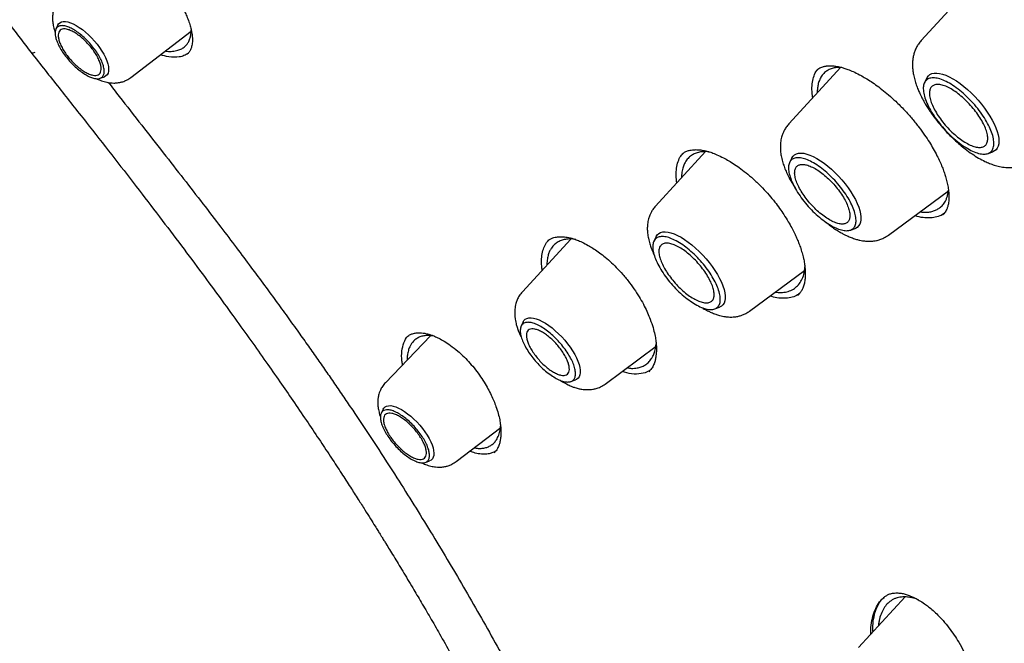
# Model space of a CAD drawing. Header units: millimetres. Extents: x 8 to 871, y 12 to 1888.
# Tile 20 of 114: x 641 to 664, y 699 to 714. Entities that reach past the tile are written whole.
import ezdxf

# ---------------------------------------------------------------- set-up
doc = ezdxf.new("R2010")
doc.units = ezdxf.units.MM

msp = doc.modelspace()

# ---------------------------------------------------------------- linework, layer by layer
at = {"color": 7, "linetype": 'Continuous', "lineweight": 30}
for p, q in [((663.495, 714.803), (662.334, 713.542)), ((641.744, 713.913), (641.696, 713.816)), ((643.483, 712.662), (644.923, 713.768)), ((660.419, 712.905), (659.174, 711.553)), ((642.751, 712.641), (642.852, 712.678)), ((662.466, 712.647), (662.412, 712.537)), ((657.193, 710.891), (655.996, 709.591)), ((663.928, 710.848), (664.043, 710.89)), ((659.25, 710.745), (659.196, 710.636)), ((661.556, 708.9), (662.985, 709.955)), ((662.848, 709.39), (662.844, 709.387)), ((660.646, 709.02), (660.76, 709.062)), ((653.975, 708.804), (652.821, 707.551)), ((656.012, 708.865), (655.958, 708.756)), ((658.242, 707.088), (659.552, 708.056)), ((659.393, 707.466), (659.39, 707.463)), ((657.408, 707.141), (657.523, 707.182)), ((652.844, 706.835), (652.793, 706.73)), ((650.627, 706.502), (649.554, 705.38)), ((654.798, 705.349), (656.016, 706.248)), ((653.979, 705.408), (654.089, 705.448)), ((649.502, 704.75), (649.455, 704.653)), ((651.242, 703.499), (652.304, 704.315)), ((650.509, 703.479), (650.61, 703.515)), ((661.949, 700.269), (660.836, 699.06))]:
    msp.add_line(p, q, dxfattribs=at)
at = {"color": 7, "linetype": 'Continuous', "lineweight": 30, "flags": 128}
for points in [[(641.744, 713.913), (641.759, 713.937), (641.788, 713.966), (641.825, 713.985), (641.87, 713.995), (641.921, 713.995), (641.979, 713.986), (642.042, 713.967), (642.109, 713.938), (642.179, 713.901)], [(642.179, 713.901), (642.252, 713.856), (642.326, 713.802), (642.4, 713.742), (642.474, 713.676), (642.545, 713.605), (642.613, 713.53), (642.678, 713.452), (642.737, 713.373), (642.79, 713.292), (642.837, 713.213), (642.877, 713.135), (642.909, 713.06), (642.932, 712.988), (642.947, 712.922), (642.953, 712.862), (642.95, 712.809), (642.938, 712.763), (642.917, 712.726), (642.888, 712.697), (642.852, 712.678)], [(662.466, 712.647), (662.475, 712.663), (662.505, 712.702), (662.543, 712.732), (662.59, 712.753), (662.643, 712.764), (662.704, 712.766), (662.771, 712.758), (662.843, 712.74), (662.92, 712.712), (663.002, 712.676), (663.086, 712.631), (663.173, 712.577), (663.261, 712.516), (663.349, 712.447), (663.438, 712.372), (663.525, 712.292), (663.61, 712.207), (663.691, 712.117), (663.769, 712.025), (663.842, 711.93), (663.91, 711.835), (663.972, 711.739), (664.027, 711.644), (664.074, 711.551), (664.114, 711.46), (664.145, 711.374), (664.168, 711.291), (664.182, 711.215), (664.187, 711.144), (664.184, 711.081), (664.171, 711.025), (664.149, 710.977), (664.119, 710.938), (664.081, 710.908), (664.043, 710.89)], [(659.25, 710.745), (659.25, 710.746), (659.277, 710.787), (659.313, 710.819), (659.357, 710.842), (659.409, 710.855), (659.467, 710.859), (659.533, 710.852), (659.604, 710.835), (659.68, 710.809), (659.76, 710.773), (659.843, 710.729), (659.929, 710.676), (660.016, 710.615), (660.104, 710.546), (660.192, 710.471), (660.277, 710.391), (660.361, 710.306), (660.441, 710.216), (660.517, 710.124), (660.588, 710.03), (660.653, 709.936), (660.712, 709.841), (660.763, 709.748), (660.807, 709.656), (660.843, 709.568), (660.87, 709.485), (660.888, 709.406), (660.897, 709.333), (660.897, 709.268), (660.888, 709.209), (660.87, 709.159), (660.842, 709.118), (660.807, 709.085), (660.763, 709.062), (660.76, 709.062)], [(656.012, 708.865), (656.012, 708.866), (656.039, 708.908), (656.075, 708.94), (656.119, 708.963), (656.171, 708.976), (656.229, 708.979), (656.295, 708.972), (656.366, 708.956), (656.442, 708.93), (656.522, 708.894), (656.606, 708.849), (656.691, 708.796), (656.779, 708.735), (656.866, 708.667), (656.954, 708.592), (657.04, 708.512), (657.123, 708.426), (657.203, 708.337), (657.279, 708.245), (657.35, 708.151), (657.415, 708.056), (657.474, 707.962), (657.526, 707.868), (657.569, 707.777), (657.605, 707.689), (657.632, 707.605), (657.65, 707.527), (657.659, 707.454), (657.659, 707.388), (657.65, 707.33), (657.632, 707.28), (657.605, 707.238), (657.569, 707.206), (657.525, 707.183), (657.523, 707.182)], [(652.844, 706.835), (652.86, 706.861), (652.89, 706.892), (652.929, 706.914), (652.975, 706.926), (653.028, 706.928), (653.087, 706.921), (653.152, 706.904), (653.222, 706.878), (653.295, 706.842), (653.372, 706.799), (653.45, 706.746), (653.528, 706.687), (653.607, 706.621), (653.684, 706.549), (653.759, 706.473), (653.831, 706.393), (653.899, 706.31), (653.962, 706.225), (654.018, 706.14), (654.069, 706.055), (654.112, 705.972), (654.147, 705.892), (654.173, 705.815), (654.192, 705.743), (654.201, 705.677), (654.201, 705.618), (654.193, 705.566), (654.175, 705.522), (654.149, 705.486), (654.114, 705.46), (654.089, 705.448)], [(649.502, 704.75), (649.517, 704.775), (649.546, 704.803), (649.584, 704.823), (649.628, 704.832), (649.68, 704.833), (649.737, 704.823), (649.8, 704.804), (649.867, 704.776), (649.938, 704.738), (650.01, 704.693), (650.084, 704.64), (650.159, 704.58), (650.232, 704.514), (650.303, 704.443), (650.372, 704.368), (650.436, 704.29), (650.495, 704.21), (650.549, 704.13), (650.596, 704.05), (650.635, 703.972), (650.667, 703.897), (650.691, 703.826), (650.705, 703.76), (650.711, 703.699), (650.708, 703.646), (650.696, 703.6), (650.676, 703.563), (650.647, 703.534), (650.61, 703.515)]]:
    msp.add_lwpolyline(points, dxfattribs=at)
at = {"color": 7, "linetype": 'Continuous', "lineweight": 30}
for points, knots in [([(629.354, 758.873), (629.365, 758.882), (629.454, 758.954), (629.627, 759.082), (629.873, 759.256), (630.127, 759.42), (630.387, 759.576), (630.655, 759.724), (630.93, 759.864), (631.211, 759.994), (631.499, 760.117), (631.794, 760.231), (632.096, 760.336), (632.404, 760.433), (632.719, 760.522), (633.04, 760.602), (633.368, 760.673), (633.702, 760.736), (634.042, 760.791), (634.388, 760.837), (634.741, 760.874), (635.099, 760.903), (635.464, 760.923), (635.835, 760.935), (636.211, 760.938), (636.594, 760.933), (636.982, 760.919), (637.376, 760.897), (637.775, 760.865), (638.18, 760.826), (638.59, 760.778), (639.006, 760.721), (639.427, 760.656), (639.854, 760.582), (640.285, 760.5), (640.721, 760.409), (641.163, 760.31), (641.609, 760.202), (642.06, 760.086), (642.515, 759.961), (642.976, 759.828), (643.44, 759.686), (643.909, 759.536), (644.382, 759.378), (644.86, 759.211), (645.341, 759.037), (645.826, 758.853), (646.316, 758.662), (646.809, 758.462), (647.305, 758.255), (647.805, 758.039), (648.309, 757.815), (648.815, 757.583), (649.325, 757.343), (649.839, 757.095), (650.355, 756.84), (650.873, 756.576), (651.395, 756.305), (651.919, 756.026), (652.446, 755.739), (652.975, 755.445), (653.507, 755.143), (654.041, 754.834), (654.577, 754.517), (655.114, 754.193), (655.654, 753.862), (656.195, 753.523), (656.738, 753.178), (657.282, 752.825), (657.828, 752.465), (658.375, 752.099), (658.923, 751.725), (659.472, 751.345), (660.022, 750.958), (660.573, 750.565), (661.125, 750.165), (661.677, 749.759), (662.229, 749.346), (662.782, 748.927), (663.335, 748.502), (663.888, 748.071), (664.441, 747.633), (664.994, 747.19), (665.547, 746.741), (666.099, 746.287), (666.651, 745.827), (667.202, 745.361), (667.752, 744.89), (668.301, 744.413), (668.85, 743.932), (669.397, 743.445), (669.943, 742.953), (670.488, 742.457), (671.032, 741.955), (671.573, 741.449), (672.113, 740.938), (672.652, 740.423), (673.188, 739.904), (673.723, 739.38), (674.255, 738.852), (674.785, 738.32), (675.313, 737.784), (675.838, 737.244), (676.36, 736.701), (676.88, 736.154), (677.397, 735.603), (677.912, 735.049), (678.423, 734.492), (678.931, 733.932), (679.436, 733.369), (679.937, 732.803), (680.435, 732.234), (680.93, 731.663), (681.42, 731.089), (681.907, 730.513), (682.391, 729.934), (682.87, 729.353), (683.345, 728.771), (683.816, 728.186), (684.283, 727.6), (684.745, 727.012), (685.203, 726.422), (685.656, 725.831), (686.105, 725.239), (686.548, 724.645), (686.987, 724.051), (687.421, 723.456), (687.851, 722.86), (688.274, 722.263), (688.693, 721.666), (689.106, 721.068), (689.514, 720.47), (689.917, 719.872), (690.314, 719.274), (690.705, 718.676), (691.091, 718.078), (691.47, 717.481), (691.844, 716.884), (692.212, 716.288), (692.574, 715.693), (692.93, 715.098), (693.279, 714.505), (693.622, 713.912), (693.959, 713.321), (694.29, 712.731), (694.614, 712.143), (694.931, 711.557), (695.242, 710.972), (695.546, 710.389), (695.844, 709.808), (696.134, 709.229), (696.418, 708.653), (696.695, 708.079), (696.964, 707.507), (697.227, 706.938), (697.483, 706.372), (697.731, 705.808), (697.973, 705.248), (698.207, 704.691), (698.433, 704.137), (698.653, 703.586), (698.865, 703.039), (699.069, 702.496), (699.266, 701.956), (699.456, 701.42), (699.638, 700.888), (699.812, 700.36), (699.979, 699.836), (700.138, 699.316), (700.29, 698.801), (700.433, 698.291), (700.569, 697.785), (700.697, 697.283), (700.818, 696.787), (700.93, 696.295), (701.035, 695.809), (701.132, 695.328), (701.221, 694.852), (701.302, 694.381), (701.375, 693.916), (701.441, 693.456), (701.498, 693.002), (701.548, 692.554), (701.589, 692.112), (701.623, 691.675), (701.649, 691.245), (701.666, 690.821), (701.676, 690.403), (701.678, 689.991), (701.672, 689.586), (701.658, 689.187), (701.637, 688.794), (701.607, 688.409), (701.57, 688.029), (701.524, 687.657), (701.471, 687.292), (701.41, 686.933), (701.341, 686.582), (701.265, 686.237), (701.18, 685.899), (701.088, 685.569), (700.988, 685.246), (700.88, 684.93), (700.765, 684.621), (700.642, 684.32), (700.511, 684.026), (700.372, 683.74), (700.226, 683.461), (700.072, 683.189), (699.911, 682.925), (699.741, 682.669), (699.565, 682.421), (699.38, 682.18), (699.188, 681.948), (698.992, 681.726), (698.856, 681.586), (698.79, 681.517)], [0, 0, 0, 0, 0.000696, 0.005455, 0.010214, 0.01497, 0.019723, 0.024472, 0.029218, 0.033959, 0.038696, 0.043427, 0.048154, 0.052877, 0.057594, 0.062307, 0.067016, 0.071721, 0.076422, 0.08112, 0.085815, 0.090507, 0.095196, 0.099883, 0.104569, 0.109253, 0.113935, 0.118616, 0.123296, 0.127976, 0.132655, 0.137333, 0.142011, 0.146689, 0.151366, 0.156044, 0.160722, 0.165399, 0.170077, 0.174755, 0.179433, 0.184112, 0.188791, 0.19347, 0.198149, 0.202829, 0.207509, 0.21219, 0.216871, 0.221552, 0.226234, 0.230916, 0.235599, 0.240282, 0.244965, 0.249649, 0.254333, 0.259017, 0.263702, 0.268387, 0.273072, 0.277758, 0.282443, 0.28713, 0.291816, 0.296503, 0.30119, 0.305877, 0.310565, 0.315253, 0.319941, 0.324629, 0.329318, 0.334007, 0.338695, 0.343385, 0.348074, 0.352763, 0.357453, 0.362143, 0.366833, 0.371523, 0.376213, 0.380904, 0.385594, 0.390285, 0.394976, 0.399666, 0.404357, 0.409048, 0.41374, 0.418431, 0.423122, 0.427814, 0.432505, 0.437197, 0.441888, 0.44658, 0.451272, 0.455964, 0.460656, 0.465347, 0.470039, 0.474731, 0.479423, 0.484115, 0.488807, 0.493499, 0.498191, 0.502884, 0.507576, 0.512268, 0.51696, 0.521652, 0.526344, 0.531036, 0.535728, 0.54042, 0.545111, 0.549803, 0.554495, 0.559187, 0.563879, 0.56857, 0.573262, 0.577953, 0.582645, 0.587336, 0.592027, 0.596719, 0.60141, 0.606101, 0.610791, 0.615482, 0.620173, 0.624863, 0.629554, 0.634244, 0.638934, 0.643624, 0.648314, 0.653004, 0.657693, 0.662382, 0.667072, 0.67176, 0.676449, 0.681138, 0.685826, 0.690514, 0.695202, 0.699889, 0.704577, 0.709264, 0.713951, 0.718637, 0.723323, 0.728009, 0.732695, 0.73738, 0.742065, 0.74675, 0.751434, 0.756118, 0.760802, 0.765485, 0.770168, 0.774851, 0.779533, 0.784214, 0.788896, 0.793577, 0.798257, 0.802937, 0.807617, 0.812296, 0.816975, 0.821654, 0.826332, 0.83101, 0.835688, 0.840366, 0.845043, 0.84972, 0.854397, 0.859074, 0.863751, 0.868429, 0.873106, 0.877784, 0.882462, 0.887141, 0.891821, 0.896502, 0.901184, 0.905867, 0.910553, 0.91524, 0.919929, 0.924621, 0.929316, 0.934013, 0.938715, 0.94342, 0.948129, 0.952842, 0.95756, 0.962283, 0.96701, 0.971742, 0.976479, 0.981221, 0.985967, 0.990717, 0.99547, 1, 1, 1, 1]), ([(627.053, 737.889), (627.13, 737.674), (627.324, 737.13), (627.664, 736.24), (627.983, 735.443), (628.222, 734.866), (628.367, 734.521), (628.506, 734.194), (628.639, 733.889), (628.763, 733.605), (628.879, 733.344), (628.986, 733.105), (629.084, 732.886), (629.17, 732.698), (629.243, 732.538), (629.304, 732.406), (629.357, 732.291), (629.403, 732.192), (629.449, 732.093), (629.502, 731.981), (629.567, 731.843), (629.643, 731.681), (629.747, 731.463), (629.876, 731.195), (630.027, 730.885), (630.181, 730.569), (630.339, 730.251), (630.584, 729.764), (630.922, 729.102), (631.272, 728.434), (631.544, 727.927), (631.73, 727.581), (631.927, 727.221), (632.144, 726.827), (632.385, 726.395), (632.652, 725.924), (632.939, 725.422), (633.248, 724.891), (633.579, 724.329), (633.926, 723.75), (634.288, 723.154), (634.665, 722.542), (635.065, 721.904), (635.488, 721.239), (635.936, 720.548), (636.408, 719.83), (636.905, 719.087), (637.429, 718.317), (637.979, 717.522), (638.554, 716.707), (639.152, 715.873), (639.776, 715.02), (640.427, 714.143), (640.877, 713.553), (641.104, 713.253)], [0, 0, 0, 0, 0.028257, 0.071593, 0.115149, 0.130493, 0.145161, 0.158924, 0.171781, 0.183733, 0.194591, 0.204575, 0.213685, 0.221923, 0.228059, 0.233591, 0.238356, 0.24229, 0.245975, 0.250599, 0.256265, 0.262973, 0.270723, 0.283241, 0.296039, 0.308955, 0.32199, 0.335142, 0.36854, 0.402675, 0.416287, 0.430018, 0.444398, 0.459773, 0.477494, 0.496374, 0.516414, 0.537614, 0.559974, 0.583494, 0.606732, 0.631, 0.6563, 0.682631, 0.709993, 0.738387, 0.767811, 0.798267, 0.829753, 0.862268, 0.895202, 0.929128, 0.964057, 1, 1, 1, 1]), ([(641.796, 714.542), (641.77, 714.513), (641.725, 714.46), (641.679, 714.375), (641.651, 714.305), (641.631, 714.233), (641.618, 714.156), (641.613, 714.061), (641.62, 713.958), (641.642, 713.844), (641.664, 713.766), (641.679, 713.729), (641.68, 713.726)], [0, 0, 0, 0, 0.1307, 0.237897, 0.321737, 0.383328, 0.489159, 0.588497, 0.722407, 0.861823, 0.988224, 1, 1, 1, 1]), ([(644.641, 714.463), (644.667, 714.418), (644.718, 714.331), (644.78, 714.208), (644.835, 714.082), (644.881, 713.959), (644.914, 713.844), (644.933, 713.755), (644.943, 713.687), (644.949, 713.634), (644.952, 713.584), (644.952, 713.533), (644.948, 713.478), (644.94, 713.425), (644.926, 713.371), (644.904, 713.315), (644.872, 713.259), (644.841, 713.227), (644.824, 713.21)], [0, 0, 0, 0, 0.079032, 0.151656, 0.217932, 0.305497, 0.378979, 0.438514, 0.484264, 0.520461, 0.5555, 0.600804, 0.645413, 0.701437, 0.753576, 0.815802, 0.897493, 1, 1, 1, 1]), ([(644.305, 713.293), (644.319, 713.291), (644.38, 713.281), (644.483, 713.283), (644.601, 713.303), (644.697, 713.344), (644.769, 713.395), (644.824, 713.454), (644.868, 713.525), (644.899, 713.604), (644.917, 713.689), (644.923, 713.753), (644.923, 713.789), (644.923, 713.797)], [0, 0, 0, 0, 0.034814, 0.161864, 0.299996, 0.413685, 0.519089, 0.616182, 0.704942, 0.81027, 0.900716, 0.976244, 1, 1, 1, 1]), ([(662.334, 713.542), (662.311, 713.515), (662.268, 713.463), (662.217, 713.374), (662.182, 713.297), (662.154, 713.209), (662.135, 713.113), (662.127, 713.029), (662.125, 712.947), (662.13, 712.854), (662.144, 712.752), (662.169, 712.636), (662.205, 712.516), (662.246, 712.404), (662.287, 712.308), (662.322, 712.233), (662.356, 712.166), (662.394, 712.097), (662.442, 712.013), (662.501, 711.917), (662.588, 711.788), (662.702, 711.633), (662.841, 711.466), (662.981, 711.314), (663.119, 711.179), (663.252, 711.06), (663.393, 710.945), (663.544, 710.837), (663.701, 710.738), (663.841, 710.665), (663.966, 710.61), (664.081, 710.568), (664.208, 710.534), (664.347, 710.512), (664.48, 710.509), (664.584, 710.522), (664.66, 710.539), (664.731, 710.561), (664.822, 710.598), (664.884, 710.64), (664.918, 710.663)], [0, 0, 0, 0, 0.0217, 0.041008, 0.066193, 0.087841, 0.107114, 0.12771, 0.150058, 0.170262, 0.193672, 0.2219, 0.249739, 0.276538, 0.299377, 0.315546, 0.328111, 0.345333, 0.363601, 0.385418, 0.410777, 0.452281, 0.49181, 0.529164, 0.564372, 0.597458, 0.628668, 0.66862, 0.706886, 0.743427, 0.769761, 0.796744, 0.826088, 0.860934, 0.893728, 0.92122, 0.934515, 0.950991, 0.972789, 1, 1, 1, 1]), ([(641.103, 713.255), (641.327, 712.973), (641.764, 712.422), (642.406, 711.608), (643.019, 710.826), (643.603, 710.073), (644.157, 709.35), (644.681, 708.658), (645.163, 708.012), (645.604, 707.413), (646.007, 706.858), (646.386, 706.33), (646.74, 705.828), (647.072, 705.354), (647.392, 704.888), (647.701, 704.435), (647.995, 703.996), (648.261, 703.594), (648.499, 703.228), (648.711, 702.901), (648.897, 702.61), (649.057, 702.359), (649.191, 702.145), (649.295, 701.98), (649.37, 701.859), (649.422, 701.775), (649.461, 701.713), (649.492, 701.664), (649.525, 701.609), (649.579, 701.521), (649.657, 701.395), (649.754, 701.236), (649.86, 701.063), (649.97, 700.88), (650.087, 700.686), (650.234, 700.44), (650.413, 700.137), (650.626, 699.772), (650.861, 699.364), (651.118, 698.911), (651.399, 698.409), (651.691, 697.877), (651.994, 697.313), (652.307, 696.717), (652.623, 696.102), (652.941, 695.468), (653.26, 694.818), (653.584, 694.143), (653.904, 693.457), (654.262, 692.669), (654.648, 691.795), (655.054, 690.841), (655.431, 689.921), (655.781, 689.038), (656.107, 688.19), (656.408, 687.379), (656.686, 686.605), (656.944, 685.869), (657.181, 685.172), (657.4, 684.513), (657.602, 683.892), (657.799, 683.272), (657.993, 682.647), (658.184, 682.014), (658.365, 681.405), (658.519, 680.872), (658.65, 680.41), (658.761, 680.016), (658.866, 679.635), (658.948, 679.337), (659.005, 679.124), (659.039, 678.997), (659.067, 678.892), (659.09, 678.807), (659.112, 678.726), (659.136, 678.634), (659.17, 678.507), (659.214, 678.34), (659.269, 678.13), (659.332, 677.887), (659.401, 677.621), (659.473, 677.339), (659.563, 676.981), (659.672, 676.542), (659.801, 676.014), (659.934, 675.461), (660.07, 674.884), (660.208, 674.283), (660.351, 673.651), (660.487, 673.037), (660.614, 672.447), (660.731, 671.896), (660.843, 671.356), (660.948, 670.842), (661.044, 670.359), (661.132, 669.909), (661.212, 669.494), (661.284, 669.114), (661.347, 668.77), (661.404, 668.461), (661.45, 668.203), (661.487, 667.991), (661.517, 667.821), (661.544, 667.664), (661.569, 667.522), (661.593, 667.383), (661.616, 667.244), (661.642, 667.089), (661.673, 666.908), (661.708, 666.695), (661.747, 666.452), (661.79, 666.186), (661.833, 665.909), (661.876, 665.628), (661.919, 665.344), (661.962, 665.056), (662.003, 664.766), (662.045, 664.473), (662.084, 664.189), (662.119, 663.93), (662.148, 663.709), (662.171, 663.531), (662.188, 663.398), (662.2, 663.3), (662.209, 663.226), (662.218, 663.159), (662.226, 663.092), (662.235, 663.019), (662.247, 662.92), (662.264, 662.783), (662.285, 662.604), (662.31, 662.389), (662.339, 662.138), (662.37, 661.852), (662.405, 661.531), (662.442, 661.176), (662.481, 660.785), (662.522, 660.361), (662.564, 659.902), (662.607, 659.41), (662.65, 658.893), (662.692, 658.352), (662.733, 657.788), (662.773, 657.195), (662.812, 656.573), (662.849, 655.924), (662.886, 655.246), (662.923, 654.516), (662.959, 653.731), (662.995, 652.89), (663.03, 652.016), (663.064, 651.107), (663.087, 650.49), (663.099, 650.175)], [0, 0, 0, 0, 0.015129, 0.029666, 0.04361, 0.05696, 0.069717, 0.081882, 0.093455, 0.103543, 0.113132, 0.122221, 0.130811, 0.138902, 0.146494, 0.154518, 0.1619, 0.168639, 0.174736, 0.18019, 0.185001, 0.189169, 0.192694, 0.195575, 0.197314, 0.198691, 0.199707, 0.200364, 0.201142, 0.202385, 0.204693, 0.207358, 0.210185, 0.213174, 0.216326, 0.219641, 0.225174, 0.23107, 0.237321, 0.244884, 0.252909, 0.261396, 0.270344, 0.279755, 0.289627, 0.299358, 0.309499, 0.320052, 0.330813, 0.341327, 0.356484, 0.371056, 0.385043, 0.398444, 0.411262, 0.423494, 0.435139, 0.446196, 0.456667, 0.466554, 0.475857, 0.484593, 0.49446, 0.503959, 0.513089, 0.521846, 0.527966, 0.533885, 0.539602, 0.545112, 0.54733, 0.549227, 0.550804, 0.552061, 0.55309, 0.554445, 0.556219, 0.558817, 0.561982, 0.565705, 0.569743, 0.573989, 0.578442, 0.585859, 0.593789, 0.602235, 0.610784, 0.619816, 0.629333, 0.639334, 0.64753, 0.656011, 0.664255, 0.671983, 0.679337, 0.686156, 0.692441, 0.69819, 0.703405, 0.708084, 0.712229, 0.715137, 0.717709, 0.71995, 0.722216, 0.724151, 0.726222, 0.728483, 0.731177, 0.734401, 0.738107, 0.742224, 0.74643, 0.750687, 0.754993, 0.759349, 0.763756, 0.768212, 0.772687, 0.77669, 0.780049, 0.782764, 0.784836, 0.78617, 0.787223, 0.788249, 0.789247, 0.790277, 0.791611, 0.793831, 0.796612, 0.799955, 0.803859, 0.808324, 0.81335, 0.818938, 0.825087, 0.831797, 0.839069, 0.846903, 0.855299, 0.863888, 0.872995, 0.88262, 0.892763, 0.903424, 0.914602, 0.9263, 0.939769, 0.953871, 0.968607, 0.983982, 1, 1, 1, 1]), ([(641.107, 713.255), (641.11, 713.252), (641.116, 713.243), (641.144, 713.246), (641.181, 713.259), (641.197, 713.265)], [0, 0, 0, 0, 0.281473, 0.692661, 1, 1, 1, 1]), ([(644.844, 713.233), (644.814, 713.214), (644.753, 713.177), (644.604, 713.14), (644.419, 713.135), (644.254, 713.183), (644.187, 713.202)], [0, 0, 0, 0, 0.188937, 0.384799, 0.748296, 1, 1, 1, 1]), ([(659.75, 712.178), (659.746, 712.194), (659.729, 712.281), (659.726, 712.42), (659.741, 712.593), (659.789, 712.737), (659.836, 712.828), (659.875, 712.861), (659.879, 712.865)], [0, 0, 0, 0, 0.053389, 0.282205, 0.510972, 0.740083, 0.969321, 1, 1, 1, 1]), ([(659.845, 712.84), (659.861, 712.853), (659.891, 712.877), (659.939, 712.901), (659.982, 712.916), (660.019, 712.926), (660.049, 712.932), (660.075, 712.936), (660.099, 712.939), (660.127, 712.941), (660.161, 712.941), (660.217, 712.94), (660.297, 712.932), (660.396, 712.913), (660.493, 712.886), (660.594, 712.851), (660.718, 712.8), (660.848, 712.736), (660.98, 712.662), (661.109, 712.583), (661.249, 712.488), (661.4, 712.375), (661.561, 712.244), (661.67, 712.144), (661.726, 712.092)], [0, 0, 0, 0, 0.057346, 0.106405, 0.147108, 0.179386, 0.205456, 0.222133, 0.239255, 0.258842, 0.2809, 0.305434, 0.364989, 0.422374, 0.464475, 0.510785, 0.567078, 0.633459, 0.68336, 0.737772, 0.796677, 0.860038, 0.927817, 1, 1, 1, 1]), ([(660.439, 712.9), (660.424, 712.9), (660.385, 712.902), (660.325, 712.898), (660.246, 712.886), (660.159, 712.86), (660.068, 712.811), (659.989, 712.74), (659.936, 712.662), (659.905, 712.593), (659.887, 712.541), (659.874, 712.49), (659.865, 712.441), (659.859, 712.394), (659.856, 712.349), (659.855, 712.316), (659.855, 712.298), (659.855, 712.293)], [0, 0, 0, 0, 0.0407068, 0.1063644, 0.1751281, 0.2840665, 0.3999695, 0.5228237, 0.6526142, 0.7130708, 0.7693528, 0.8214635, 0.8694057, 0.9131822, 0.9527955, 0.9882478, 1, 1, 1, 1]), ([(642.66, 712.635), (642.691, 712.62), (642.764, 712.586), (642.875, 712.552), (642.982, 712.532), (643.077, 712.527), (643.152, 712.531), (643.224, 712.542), (643.297, 712.561), (643.39, 712.598), (643.45, 712.639), (643.483, 712.662)], [0, 0, 0, 0, 0.115936, 0.272275, 0.411818, 0.508704, 0.609509, 0.668536, 0.752592, 0.863006, 1, 1, 1, 1]), ([(642.945, 712.542), (643.032, 712.43), (643.297, 712.089), (643.734, 711.531), (644.247, 710.876), (644.733, 710.253), (645.192, 709.661), (645.612, 709.113), (645.994, 708.608), (646.341, 708.145), (646.666, 707.708), (646.967, 707.296), (647.247, 706.91), (647.505, 706.551), (647.742, 706.216), (647.966, 705.898), (648.183, 705.587), (648.398, 705.274), (648.614, 704.959), (648.926, 704.496), (649.334, 703.881), (649.94, 702.943), (650.64, 701.82), (651.421, 700.509), (652.178, 699.179), (652.908, 697.834), (653.544, 696.605), (654.095, 695.496), (654.568, 694.511), (655.028, 693.52), (655.474, 692.526), (655.9, 691.544), (656.302, 690.588), (656.678, 689.664), (657.031, 688.768), (657.292, 688.089), (657.471, 687.612), (657.579, 687.32), (657.695, 687.005), (657.82, 686.664), (657.952, 686.297), (658.091, 685.904), (658.243, 685.47), (658.407, 684.993), (658.583, 684.47), (658.767, 683.916), (658.956, 683.33), (659.152, 682.712), (659.353, 682.063), (659.558, 681.381), (659.768, 680.668), (659.98, 679.922), (660.195, 679.149), (660.411, 678.348), (660.626, 677.521), (660.814, 676.784), (660.926, 676.323), (660.968, 676.149)], [0, 0, 0, 0, 0.010456, 0.031789, 0.052113, 0.071422, 0.089711, 0.106982, 0.121927, 0.13603, 0.149296, 0.161728, 0.173329, 0.184101, 0.194044, 0.203293, 0.212497, 0.221741, 0.231027, 0.240356, 0.262517, 0.28492, 0.321806, 0.359037, 0.396246, 0.433452, 0.470676, 0.497222, 0.523792, 0.550384, 0.576993, 0.603372, 0.628487, 0.652784, 0.676256, 0.698897, 0.705986, 0.713515, 0.721704, 0.730555, 0.740066, 0.750237, 0.761069, 0.773747, 0.787223, 0.801495, 0.816562, 0.832422, 0.849076, 0.866523, 0.884762, 0.903794, 0.923624, 0.943879, 0.964913, 0.986734, 1, 1, 1, 1]), ([(661.726, 712.092), (661.797, 712.023), (661.934, 711.889), (662.118, 711.679), (662.278, 711.48), (662.414, 711.293), (662.527, 711.121), (662.625, 710.956), (662.709, 710.802), (662.779, 710.657), (662.835, 710.527), (662.879, 710.407), (662.918, 710.289), (662.95, 710.169), (662.976, 710.042), (662.992, 709.914), (662.996, 709.804), (662.991, 709.716), (662.983, 709.653), (662.973, 709.61), (662.965, 709.578), (662.956, 709.549), (662.942, 709.512), (662.921, 709.471), (662.891, 709.426), (662.863, 709.399), (662.849, 709.384)], [0, 0, 0, 0, 0.071986, 0.138415, 0.199545, 0.255528, 0.306455, 0.352378, 0.400914, 0.443348, 0.4832, 0.520629, 0.555668, 0.597124, 0.6413, 0.688992, 0.740384, 0.776481, 0.808234, 0.83315, 0.845679, 0.86426, 0.888982, 0.919825, 0.956825, 1, 1, 1, 1]), ([(659.174, 711.553), (659.152, 711.527), (659.111, 711.478), (659.065, 711.4), (659.029, 711.321), (659.004, 711.246), (658.988, 711.173), (658.98, 711.114), (658.976, 711.063), (658.974, 711.018), (658.974, 710.958), (658.981, 710.871), (658.999, 710.755), (659.032, 710.631), (659.074, 710.509), (659.122, 710.391), (659.185, 710.262), (659.252, 710.14), (659.303, 710.061), (659.324, 710.027)], [0, 0, 0, 0, 0.06428, 0.119928, 0.166952, 0.22152, 0.262925, 0.300355, 0.334309, 0.365755, 0.396218, 0.456336, 0.534665, 0.618974, 0.688033, 0.767825, 0.849549, 0.935265, 1, 1, 1, 1]), ([(657.271, 710.888), (657.262, 710.889), (657.223, 710.894), (657.156, 710.893), (657.062, 710.884), (656.966, 710.86), (656.872, 710.816), (656.788, 710.751), (656.734, 710.686), (656.7, 710.63), (656.68, 710.591), (656.662, 710.547), (656.645, 710.495), (656.631, 710.436), (656.621, 710.37), (656.615, 710.311), (656.615, 710.274), (656.615, 710.263)], [0, 0, 0, 0, 0.0207232, 0.0981013, 0.1781803, 0.2820536, 0.3901262, 0.5023857, 0.6188187, 0.6581908, 0.7013931, 0.7484214, 0.7992711, 0.8539371, 0.912414, 0.974696, 1, 1, 1, 1]), ([(656.623, 710.831), (656.643, 710.846), (656.68, 710.876), (656.755, 710.91), (656.838, 710.931), (656.907, 710.938), (656.961, 710.939), (657.006, 710.938), (657.051, 710.934), (657.103, 710.928), (657.166, 710.916), (657.244, 710.898), (657.344, 710.866), (657.471, 710.817), (657.608, 710.751), (657.748, 710.673), (657.886, 710.587), (658.038, 710.481), (658.201, 710.353), (658.375, 710.202), (658.49, 710.086), (658.55, 710.026)], [0, 0, 0, 0, 0.074526, 0.143697, 0.204879, 0.253432, 0.283035, 0.307259, 0.333205, 0.361199, 0.39124, 0.431666, 0.477605, 0.534922, 0.60407, 0.656828, 0.714922, 0.778339, 0.84703, 0.92093, 1, 1, 1, 1]), ([(656.503, 710.142), (656.497, 710.203), (656.483, 710.331), (656.495, 710.503), (656.532, 710.659), (656.587, 710.78), (656.64, 710.836), (656.662, 710.858)], [0, 0, 0, 0, 0.199587, 0.41643, 0.633249, 0.850451, 1, 1, 1, 1]), ([(658.55, 710.026), (658.603, 709.969), (658.703, 709.861), (658.839, 709.696), (658.956, 709.54), (659.064, 709.383), (659.161, 709.227), (659.244, 709.079), (659.31, 708.95), (659.363, 708.835), (659.41, 708.723), (659.454, 708.605), (659.494, 708.477), (659.527, 708.348), (659.55, 708.23), (659.562, 708.133), (659.568, 708.05), (659.57, 707.97), (659.567, 707.877), (659.554, 707.777), (659.532, 707.693), (659.507, 707.627), (659.482, 707.574), (659.445, 707.517), (659.413, 707.484), (659.395, 707.467)], [0, 0, 0, 0, 0.0606485, 0.1163845, 0.1673819, 0.2137512, 0.2684851, 0.3152097, 0.3539677, 0.3900936, 0.4243987, 0.4629128, 0.5055819, 0.5522072, 0.5959217, 0.6319945, 0.6613454, 0.6934303, 0.730779, 0.7824671, 0.836266, 0.8647724, 0.9009314, 0.9459878, 1, 1, 1, 1]), ([(662.307, 709.454), (662.308, 709.454), (662.336, 709.45), (662.387, 709.447), (662.455, 709.446), (662.513, 709.451), (662.563, 709.459), (662.623, 709.474), (662.696, 709.501), (662.777, 709.549), (662.852, 709.618), (662.906, 709.697), (662.942, 709.777), (662.964, 709.847), (662.978, 709.911), (662.982, 709.954), (662.983, 709.971)], [0, 0, 0, 0, 0.003165, 0.070342, 0.138379, 0.1924, 0.239847, 0.290447, 0.386569, 0.492362, 0.607844, 0.733031, 0.809032, 0.882679, 0.953969, 1, 1, 1, 1]), ([(655.996, 709.591), (655.975, 709.566), (655.935, 709.519), (655.891, 709.445), (655.856, 709.369), (655.831, 709.295), (655.815, 709.224), (655.807, 709.166), (655.803, 709.116), (655.801, 709.075), (655.801, 709.018), (655.807, 708.934), (655.825, 708.821), (655.857, 708.701), (655.898, 708.583), (655.93, 708.502), (655.955, 708.452), (655.96, 708.442)], [0, 0, 0, 0, 0.080418, 0.15049, 0.210219, 0.280643, 0.333938, 0.381502, 0.424207, 0.46336, 0.501437, 0.577029, 0.677313, 0.786738, 0.873909, 0.972633, 1, 1, 1, 1]), ([(662.882, 709.419), (662.878, 709.416), (662.84, 709.381), (662.744, 709.343), (662.597, 709.308), (662.426, 709.31), (662.287, 709.329), (662.202, 709.358), (662.184, 709.364)], [0, 0, 0, 0, 0.027552, 0.255167, 0.48283, 0.710585, 0.938668, 1, 1, 1, 1]), ([(660.051, 709.216), (660.051, 709.216), (660.091, 709.182), (660.164, 709.127), (660.266, 709.054), (660.359, 708.995), (660.44, 708.948), (660.518, 708.907), (660.598, 708.869), (660.693, 708.83), (660.785, 708.8), (660.864, 708.78), (660.944, 708.764), (661.026, 708.755), (661.101, 708.753), (661.164, 708.757), (661.211, 708.761), (661.274, 708.772), (661.356, 708.794), (661.456, 708.834), (661.52, 708.876), (661.556, 708.9)], [0, 0, 0, 0, 0.000955, 0.0828, 0.149121, 0.209764, 0.269854, 0.309905, 0.362522, 0.428084, 0.495993, 0.547654, 0.587553, 0.653034, 0.717704, 0.737348, 0.760924, 0.798491, 0.850701, 0.917832, 1, 1, 1, 1]), ([(653.294, 708.065), (653.29, 708.096), (653.275, 708.193), (653.277, 708.338), (653.298, 708.498), (653.345, 708.635), (653.398, 708.732), (653.443, 708.772), (653.456, 708.784)], [0, 0, 0, 0, 0.099816, 0.303783, 0.50752, 0.711311, 0.915549, 1, 1, 1, 1]), ([(654.093, 708.794), (654.07, 708.798), (653.992, 708.812), (653.884, 708.807), (653.767, 708.783), (653.67, 708.741), (653.584, 708.679), (653.529, 708.615), (653.497, 708.563), (653.479, 708.532), (653.463, 708.496), (653.447, 708.455), (653.433, 708.41), (653.421, 708.36), (653.412, 708.304), (653.406, 708.245), (653.404, 708.204), (653.404, 708.184)], [0, 0, 0, 0, 0.055968, 0.187052, 0.289983, 0.396827, 0.507573, 0.622203, 0.654704, 0.689774, 0.727409, 0.767604, 0.810357, 0.855664, 0.903519, 0.953919, 1, 1, 1, 1]), ([(653.42, 708.759), (653.44, 708.775), (653.477, 708.804), (653.539, 708.831), (653.602, 708.85), (653.659, 708.859), (653.715, 708.863), (653.771, 708.863), (653.83, 708.858), (653.893, 708.849), (653.963, 708.835), (654.042, 708.813), (654.137, 708.78), (654.254, 708.729), (654.379, 708.664), (654.507, 708.587), (654.631, 708.503), (654.767, 708.4), (654.912, 708.276), (655.066, 708.131), (655.166, 708.02), (655.218, 707.962)], [0, 0, 0, 0, 0.073638, 0.134725, 0.183445, 0.225004, 0.261122, 0.298546, 0.332601, 0.368692, 0.406814, 0.446959, 0.491682, 0.547433, 0.614688, 0.666003, 0.722516, 0.784214, 0.851061, 0.922999, 1, 1, 1, 1]), ([(658.853, 707.539), (658.897, 707.535), (658.996, 707.525), (659.133, 707.545), (659.26, 707.592), (659.366, 707.666), (659.451, 707.766), (659.515, 707.89), (659.552, 708.016), (659.558, 708.107), (659.56, 708.142)], [0, 0, 0, 0, 0.111028, 0.248264, 0.383795, 0.517224, 0.648574, 0.781599, 0.915298, 1, 1, 1, 1]), ([(655.218, 707.962), (655.273, 707.897), (655.378, 707.771), (655.516, 707.576), (655.633, 707.39), (655.729, 707.213), (655.808, 707.049), (655.879, 706.876), (655.938, 706.702), (655.98, 706.534), (656.004, 706.398), (656.015, 706.289), (656.019, 706.202), (656.018, 706.128), (656.013, 706.056), (656.003, 705.978), (655.985, 705.892), (655.952, 705.798), (655.903, 705.707), (655.861, 705.665), (655.84, 705.643)], [0, 0, 0, 0, 0.075447, 0.146043, 0.212027, 0.273548, 0.330711, 0.38359, 0.454968, 0.516885, 0.569221, 0.612896, 0.648251, 0.68032, 0.714167, 0.751149, 0.79802, 0.855542, 0.923058, 1, 1, 1, 1]), ([(652.821, 707.551), (652.795, 707.518), (652.746, 707.459), (652.697, 707.362), (652.667, 707.277), (652.65, 707.202), (652.641, 707.136), (652.637, 707.072), (652.638, 707.004), (652.644, 706.933), (652.656, 706.86), (652.672, 706.786), (652.707, 706.667), (652.747, 706.555), (652.791, 706.476), (652.797, 706.464)], [0, 0, 0, 0, 0.108301, 0.196388, 0.275675, 0.335224, 0.392761, 0.449063, 0.504331, 0.583014, 0.640571, 0.701559, 0.784849, 0.9666, 1, 1, 1, 1]), ([(659.438, 707.514), (659.413, 707.495), (659.349, 707.448), (659.224, 707.408), (659.068, 707.389), (658.902, 707.399), (658.783, 707.431), (658.727, 707.446)], [0, 0, 0, 0, 0.148706, 0.367435, 0.586198, 0.805055, 1, 1, 1, 1]), ([(657.095, 707.177), (657.108, 707.168), (657.155, 707.139), (657.233, 707.098), (657.332, 707.051), (657.428, 707.013), (657.518, 706.985), (657.592, 706.967), (657.667, 706.954), (657.744, 706.946), (657.832, 706.946), (657.921, 706.955), (657.997, 706.97), (658.078, 706.996), (658.16, 707.033), (658.214, 707.069), (658.242, 707.088)], [0, 0, 0, 0, 0.035384, 0.124268, 0.201698, 0.294126, 0.376711, 0.439473, 0.49195, 0.568869, 0.659087, 0.71056, 0.780767, 0.842075, 0.915146, 1, 1, 1, 1]), ([(649.965, 705.81), (649.959, 705.839), (649.936, 705.958), (649.943, 706.139), (649.991, 706.338), (650.056, 706.466), (650.116, 706.508), (650.13, 706.518)], [0, 0, 0, 0, 0.0925808, 0.3684337, 0.643928, 0.9200986, 1, 1, 1, 1]), ([(650.719, 706.49), (650.718, 706.49), (650.682, 706.499), (650.614, 706.505), (650.515, 706.505), (650.421, 706.489), (650.334, 706.455), (650.255, 706.404), (650.203, 706.349), (650.17, 706.303), (650.151, 706.27), (650.133, 706.234), (650.116, 706.192), (650.101, 706.145), (650.088, 706.092), (650.078, 706.026), (650.073, 705.969), (650.074, 705.931), (650.074, 705.923)], [0, 0, 0, 0, 0.0011911, 0.0911958, 0.18469, 0.281671, 0.3821339, 0.4860718, 0.5934752, 0.6300243, 0.6693565, 0.7114682, 0.7563553, 0.8040133, 0.8544376, 0.9076232, 0.9816342, 1, 1, 1, 1]), ([(650.077, 706.479), (650.094, 706.493), (650.126, 706.518), (650.177, 706.541), (650.223, 706.556), (650.266, 706.565), (650.305, 706.569), (650.354, 706.572), (650.415, 706.57), (650.492, 706.559), (650.57, 706.542), (650.648, 706.518), (650.732, 706.486), (650.835, 706.438), (650.962, 706.367), (651.114, 706.267), (651.265, 706.148), (651.408, 706.018), (651.54, 705.885), (651.625, 705.784), (651.669, 705.732)], [0, 0, 0, 0, 0.069616, 0.126554, 0.170696, 0.204916, 0.236332, 0.265236, 0.315779, 0.364963, 0.416366, 0.45637, 0.500345, 0.555118, 0.621178, 0.698669, 0.787653, 0.85337, 0.924152, 1, 1, 1, 1]), ([(655.321, 705.735), (655.356, 705.73), (655.44, 705.717), (655.552, 705.728), (655.659, 705.756), (655.749, 705.799), (655.83, 705.862), (655.883, 705.926), (655.917, 705.98), (655.937, 706.016), (655.956, 706.059), (655.974, 706.108), (655.99, 706.165), (656.003, 706.229), (656.011, 706.276), (656.012, 706.304), (656.012, 706.306)], [0, 0, 0, 0, 0.089485, 0.219699, 0.321259, 0.426763, 0.536247, 0.649746, 0.687287, 0.728743, 0.774121, 0.823429, 0.876673, 0.933862, 0.995005, 1, 1, 1, 1]), ([(651.669, 705.732), (651.712, 705.676), (651.797, 705.567), (651.907, 705.4), (652.001, 705.241), (652.078, 705.089), (652.141, 704.948), (652.199, 704.799), (652.246, 704.648), (652.281, 704.5), (652.3, 704.375), (652.31, 704.256), (652.311, 704.142), (652.3, 704.037), (652.285, 703.96), (652.268, 703.901), (652.25, 703.854), (652.226, 703.805), (652.194, 703.753), (652.165, 703.724), (652.149, 703.709)], [0, 0, 0, 0, 0.072713, 0.141073, 0.205238, 0.265302, 0.321333, 0.373386, 0.444089, 0.50609, 0.55986, 0.609827, 0.672168, 0.729656, 0.78353, 0.814394, 0.84811, 0.890317, 0.940965, 1, 1, 1, 1]), ([(655.894, 705.706), (655.877, 705.69), (655.813, 705.63), (655.655, 705.589), (655.441, 705.578), (655.279, 705.626), (655.204, 705.648)], [0, 0, 0, 0, 0.108482, 0.418343, 0.728302, 1, 1, 1, 1]), ([(649.554, 705.38), (649.529, 705.35), (649.483, 705.297), (649.437, 705.213), (649.41, 705.142), (649.389, 705.07), (649.376, 704.993), (649.371, 704.898), (649.378, 704.795), (649.4, 704.682), (649.422, 704.604), (649.437, 704.567), (649.438, 704.563)], [0, 0, 0, 0, 0.1307, 0.237897, 0.321737, 0.383328, 0.489159, 0.588497, 0.722407, 0.861823, 0.988224, 1, 1, 1, 1]), ([(653.712, 705.443), (653.718, 705.438), (653.786, 705.391), (653.884, 705.341), (653.997, 705.292), (654.067, 705.266), (654.14, 705.245), (654.224, 705.226), (654.324, 705.213), (654.42, 705.214), (654.507, 705.224), (654.59, 705.243), (654.693, 705.28), (654.761, 705.324), (654.798, 705.349)], [0, 0, 0, 0, 0.0176055, 0.1934159, 0.2752154, 0.3402084, 0.3958027, 0.4734913, 0.5715343, 0.67116, 0.72339, 0.7936963, 0.8858237, 1, 1, 1, 1]), ([(651.67, 703.828), (651.677, 703.826), (651.719, 703.817), (651.791, 703.812), (651.884, 703.816), (651.972, 703.836), (652.052, 703.871), (652.124, 703.922), (652.178, 703.981), (652.218, 704.042), (652.246, 704.097), (652.268, 704.157), (652.285, 704.22), (652.297, 704.281), (652.3, 704.324), (652.302, 704.343)], [0, 0, 0, 0, 0.0203364, 0.1161453, 0.2137969, 0.3133243, 0.4147602, 0.5181367, 0.6234854, 0.6917042, 0.7584872, 0.8238341, 0.8877446, 0.9502184, 1, 1, 1, 1]), ([(652.194, 703.757), (652.182, 703.749), (652.146, 703.724), (652.074, 703.696), (651.959, 703.672), (651.82, 703.674), (651.679, 703.703), (651.595, 703.733), (651.562, 703.745)], [0, 0, 0, 0, 0.076696, 0.234055, 0.402686, 0.665383, 0.869884, 1, 1, 1, 1]), ([(650.419, 703.472), (650.45, 703.458), (650.522, 703.424), (650.634, 703.389), (650.74, 703.37), (650.835, 703.364), (650.91, 703.368), (650.982, 703.38), (651.056, 703.399), (651.148, 703.435), (651.208, 703.476), (651.242, 703.499)], [0, 0, 0, 0, 0.115936, 0.272275, 0.411818, 0.508704, 0.609509, 0.668536, 0.752592, 0.863006, 1, 1, 1, 1]), ([(661.438, 700.254), (661.457, 700.269), (661.495, 700.301), (661.565, 700.335), (661.649, 700.361), (661.717, 700.365), (661.752, 700.366)], [0, 0, 0, 0, 0.224679, 0.465672, 0.723783, 1, 1, 1, 1]), ([(661.751, 700.366), (661.785, 700.365), (661.85, 700.361), (661.949, 700.339), (662.038, 700.31), (662.117, 700.278), (662.199, 700.239), (662.295, 700.186), (662.402, 700.117), (662.512, 700.035), (662.62, 699.946), (662.693, 699.875), (662.732, 699.838)], [0, 0, 0, 0, 0.124429, 0.234142, 0.32935, 0.410078, 0.477191, 0.572011, 0.690767, 0.783235, 0.886308, 1, 1, 1, 1]), ([(661.132, 699.382), (661.131, 699.415), (661.129, 699.531), (661.155, 699.708), (661.207, 699.909), (661.289, 700.079), (661.368, 700.195), (661.428, 700.24), (661.443, 700.252)], [0, 0, 0, 0, 0.085199, 0.295447, 0.505646, 0.715722, 0.925574, 1, 1, 1, 1]), ([(661.185, 699.439), (661.183, 699.468), (661.176, 699.577), (661.196, 699.745), (661.241, 699.938), (661.316, 700.1), (661.388, 700.208), (661.442, 700.25), (661.455, 700.259)], [0, 0, 0, 0, 0.078305, 0.291988, 0.506171, 0.720587, 0.934809, 1, 1, 1, 1]), ([(662.279, 700.193), (662.266, 700.199), (662.213, 700.223), (662.121, 700.249), (662.005, 700.271), (661.907, 700.273), (661.825, 700.264), (661.756, 700.248), (661.691, 700.223), (661.628, 700.19), (661.555, 700.137), (661.477, 700.056), (661.404, 699.935), (661.358, 699.816), (661.332, 699.711), (661.319, 699.642), (661.314, 699.596), (661.312, 699.578)], [0, 0, 0, 0, 0.024445, 0.10522, 0.186256, 0.267585, 0.321665, 0.37707, 0.433806, 0.491876, 0.551283, 0.653227, 0.758889, 0.868262, 0.916456, 0.967713, 1, 1, 1, 1]), ([(662.725, 699.843), (662.769, 699.798), (662.863, 699.702), (662.995, 699.538), (663.12, 699.365), (663.24, 699.175), (663.35, 698.972), (663.448, 698.76), (663.523, 698.565), (663.579, 698.389), (663.62, 698.233), (663.648, 698.097), (663.667, 697.982), (663.679, 697.883), (663.686, 697.796), (663.69, 697.72), (663.691, 697.655), (663.69, 697.592), (663.687, 697.521), (663.68, 697.436), (663.667, 697.342), (663.648, 697.252), (663.627, 697.177), (663.605, 697.113), (663.578, 697.049), (663.54, 696.977), (663.486, 696.895), (663.437, 696.847), (663.411, 696.821)], [0, 0, 0, 0, 0.050348, 0.107158, 0.160902, 0.211662, 0.274764, 0.332722, 0.385585, 0.433351, 0.475932, 0.513316, 0.545497, 0.573402, 0.598658, 0.6213, 0.641335, 0.658886, 0.680241, 0.708948, 0.744462, 0.778459, 0.808052, 0.833847, 0.860238, 0.896853, 0.943514, 1, 1, 1, 1])]:
    msp.add_open_spline(points, degree=3, knots=knots, dxfattribs=at)
for points in [[(642.828, 712.937), (642.836, 712.903), (642.852, 712.834), (642.846, 712.751), (642.82, 712.687), (642.773, 712.645), (642.705, 712.627), (642.621, 712.634), (642.523, 712.664), (642.415, 712.718), (642.301, 712.793), (642.185, 712.885), (642.073, 712.993), (641.968, 713.11), (641.874, 713.234), (641.795, 713.359), (641.734, 713.48), (641.693, 713.592), (641.674, 713.693), (641.678, 713.776), (641.705, 713.84), (641.752, 713.882), (641.82, 713.9), (641.904, 713.894), (642.002, 713.863), (642.11, 713.809), (642.224, 713.735), (642.34, 713.642), (642.452, 713.535), (642.557, 713.417), (642.651, 713.294), (642.73, 713.169), (642.792, 713.047), (642.816, 712.974), (642.828, 712.937)], [(642.395, 712.789), (642.362, 712.81), (642.296, 712.851), (642.195, 712.933), (642.096, 713.026), (642.004, 713.129), (641.922, 713.238), (641.853, 713.347), (641.8, 713.453), (641.764, 713.551), (641.748, 713.639), (641.751, 713.712), (641.774, 713.768), (641.816, 713.805), (641.875, 713.821), (641.949, 713.815), (642.035, 713.788), (642.129, 713.741), (642.229, 713.676), (642.33, 713.595), (642.429, 713.501), (642.521, 713.398), (642.603, 713.29), (642.672, 713.181), (642.725, 713.075), (642.761, 712.976), (642.777, 712.889), (642.774, 712.815), (642.751, 712.759), (642.709, 712.723), (642.65, 712.707), (642.576, 712.713), (642.49, 712.738), (642.427, 712.772), (642.395, 712.789)], [(664.039, 711.273), (664.05, 711.224), (664.072, 711.125), (664.065, 711.006), (664.028, 710.914), (663.959, 710.854), (663.862, 710.828), (663.741, 710.837), (663.6, 710.881), (663.444, 710.958), (663.281, 711.065), (663.115, 711.199), (662.953, 711.353), (662.802, 711.522), (662.667, 711.7), (662.553, 711.879), (662.466, 712.053), (662.407, 712.215), (662.38, 712.359), (662.386, 712.479), (662.424, 712.571), (662.492, 712.631), (662.589, 712.657), (662.71, 712.648), (662.852, 712.604), (663.007, 712.527), (663.171, 712.42), (663.337, 712.287), (663.499, 712.132), (663.65, 711.963), (663.785, 711.786), (663.898, 711.607), (663.987, 711.432), (664.022, 711.326), (664.039, 711.273)], [(663.405, 711.099), (663.361, 711.127), (663.271, 711.182), (663.134, 711.294), (663, 711.421), (662.875, 711.56), (662.764, 711.707), (662.67, 711.855), (662.598, 711.999), (662.55, 712.133), (662.527, 712.252), (662.532, 712.351), (662.563, 712.427), (662.62, 712.477), (662.7, 712.498), (662.8, 712.491), (662.917, 712.454), (663.045, 712.391), (663.18, 712.302), (663.317, 712.192), (663.451, 712.065), (663.576, 711.925), (663.687, 711.778), (663.781, 711.63), (663.854, 711.486), (663.902, 711.352), (663.924, 711.233), (663.919, 711.134), (663.888, 711.058), (663.832, 711.009), (663.752, 710.987), (663.651, 710.995), (663.535, 711.03), (663.449, 711.076), (663.405, 711.099)], [(660.752, 709.427), (660.763, 709.38), (660.784, 709.285), (660.777, 709.171), (660.742, 709.083), (660.676, 709.026), (660.583, 709.001), (660.467, 709.01), (660.332, 709.052), (660.184, 709.125), (660.027, 709.228), (659.868, 709.355), (659.713, 709.503), (659.569, 709.665), (659.44, 709.835), (659.331, 710.006), (659.247, 710.173), (659.192, 710.328), (659.166, 710.465), (659.171, 710.58), (659.207, 710.668), (659.273, 710.726), (659.366, 710.751), (659.482, 710.742), (659.617, 710.7), (659.765, 710.626), (659.922, 710.523), (660.081, 710.396), (660.235, 710.249), (660.38, 710.087), (660.509, 709.917), (660.617, 709.746), (660.703, 709.578), (660.736, 709.477), (660.752, 709.427)], [(660.145, 709.266), (660.186, 709.244), (660.268, 709.2), (660.378, 709.167), (660.473, 709.16), (660.548, 709.18), (660.602, 709.227), (660.632, 709.299), (660.636, 709.393), (660.615, 709.506), (660.569, 709.633), (660.501, 709.769), (660.412, 709.909), (660.306, 710.048), (660.188, 710.181), (660.061, 710.301), (659.932, 710.406), (659.803, 710.49), (659.682, 710.55), (659.571, 710.584), (659.476, 710.592), (659.401, 710.571), (659.347, 710.524), (659.317, 710.452), (659.313, 710.358), (659.334, 710.245), (659.38, 710.119), (659.448, 709.982), (659.537, 709.842), (659.643, 709.703), (659.761, 709.571), (659.887, 709.45), (660.018, 709.345), (660.102, 709.292), (660.145, 709.266)], [(657.514, 707.547), (657.525, 707.5), (657.547, 707.406), (657.54, 707.292), (657.504, 707.204), (657.438, 707.146), (657.346, 707.121), (657.23, 707.13), (657.095, 707.172), (656.946, 707.246), (656.789, 707.349), (656.63, 707.476), (656.476, 707.624), (656.331, 707.785), (656.202, 707.955), (656.093, 708.127), (656.01, 708.293), (655.954, 708.448), (655.928, 708.586), (655.933, 708.701), (655.97, 708.789), (656.035, 708.846), (656.128, 708.871), (656.244, 708.862), (656.379, 708.82), (656.527, 708.747), (656.684, 708.644), (656.843, 708.517), (656.998, 708.369), (657.142, 708.207), (657.271, 708.037), (657.379, 707.866), (657.465, 707.699), (657.498, 707.598), (657.514, 707.547)], [(656.907, 707.386), (656.864, 707.413), (656.78, 707.465), (656.65, 707.571), (656.523, 707.691), (656.405, 707.824), (656.299, 707.963), (656.21, 708.103), (656.142, 708.239), (656.096, 708.366), (656.075, 708.479), (656.079, 708.573), (656.109, 708.645), (656.163, 708.692), (656.238, 708.712), (656.333, 708.705), (656.444, 708.671), (656.565, 708.61), (656.694, 708.526), (656.824, 708.422), (656.95, 708.301), (657.069, 708.169), (657.174, 708.03), (657.263, 707.89), (657.331, 707.753), (657.377, 707.627), (657.398, 707.514), (657.394, 707.42), (657.364, 707.348), (657.311, 707.301), (657.235, 707.28), (657.14, 707.288), (657.03, 707.321), (656.948, 707.365), (656.907, 707.386)], [(654.066, 705.741), (654.075, 705.703), (654.092, 705.625), (654.087, 705.532), (654.057, 705.46), (654.004, 705.413), (653.928, 705.393), (653.833, 705.4), (653.722, 705.434), (653.601, 705.495), (653.473, 705.579), (653.343, 705.683), (653.216, 705.803), (653.098, 705.936), (652.992, 706.075), (652.903, 706.215), (652.835, 706.351), (652.789, 706.478), (652.768, 706.591), (652.772, 706.685), (652.802, 706.757), (652.856, 706.804), (652.931, 706.824), (653.026, 706.817), (653.137, 706.783), (653.258, 706.722), (653.387, 706.638), (653.517, 706.534), (653.643, 706.414), (653.761, 706.281), (653.867, 706.142), (653.956, 706.002), (654.026, 705.865), (654.053, 705.782), (654.066, 705.741)], [(653.562, 705.634), (653.529, 705.655), (653.463, 705.695), (653.362, 705.778), (653.264, 705.871), (653.172, 705.974), (653.089, 706.082), (653.02, 706.191), (652.967, 706.297), (652.931, 706.396), (652.915, 706.484), (652.918, 706.557), (652.941, 706.613), (652.983, 706.649), (653.042, 706.665), (653.116, 706.66), (653.202, 706.633), (653.297, 706.586), (653.396, 706.521), (653.497, 706.44), (653.596, 706.346), (653.688, 706.243), (653.77, 706.135), (653.839, 706.026), (653.892, 705.92), (653.928, 705.821), (653.944, 705.733), (653.941, 705.66), (653.918, 705.604), (653.876, 705.568), (653.817, 705.552), (653.743, 705.558), (653.658, 705.583), (653.594, 705.617), (653.562, 705.634)], [(650.587, 703.775), (650.594, 703.74), (650.61, 703.672), (650.605, 703.589), (650.579, 703.525), (650.531, 703.483), (650.464, 703.465), (650.379, 703.471), (650.281, 703.502), (650.173, 703.555), (650.059, 703.63), (649.944, 703.723), (649.831, 703.83), (649.726, 703.948), (649.632, 704.071), (649.553, 704.196), (649.492, 704.317), (649.452, 704.43), (649.433, 704.53), (649.437, 704.614), (649.463, 704.678), (649.511, 704.719), (649.578, 704.737), (649.662, 704.731), (649.761, 704.7), (649.869, 704.647), (649.983, 704.572), (650.098, 704.479), (650.211, 704.372), (650.316, 704.255), (650.41, 704.131), (650.488, 704.006), (650.551, 703.885), (650.575, 703.811), (650.587, 703.775)], [(650.153, 703.627), (650.12, 703.647), (650.055, 703.688), (649.953, 703.77), (649.855, 703.864), (649.763, 703.967), (649.681, 704.075), (649.612, 704.184), (649.558, 704.29), (649.523, 704.389), (649.506, 704.476), (649.51, 704.549), (649.533, 704.605), (649.575, 704.642), (649.633, 704.658), (649.707, 704.652), (649.793, 704.625), (649.888, 704.579), (649.988, 704.513), (650.089, 704.432), (650.187, 704.338), (650.279, 704.235), (650.361, 704.127), (650.43, 704.018), (650.484, 703.912), (650.519, 703.813), (650.535, 703.726), (650.532, 703.653), (650.509, 703.597), (650.467, 703.56), (650.408, 703.544), (650.334, 703.55), (650.249, 703.576), (650.185, 703.61), (650.153, 703.627)]]:
    msp.add_open_spline(points, degree=3, dxfattribs=at)

doc.saveas('drawing.dxf')
